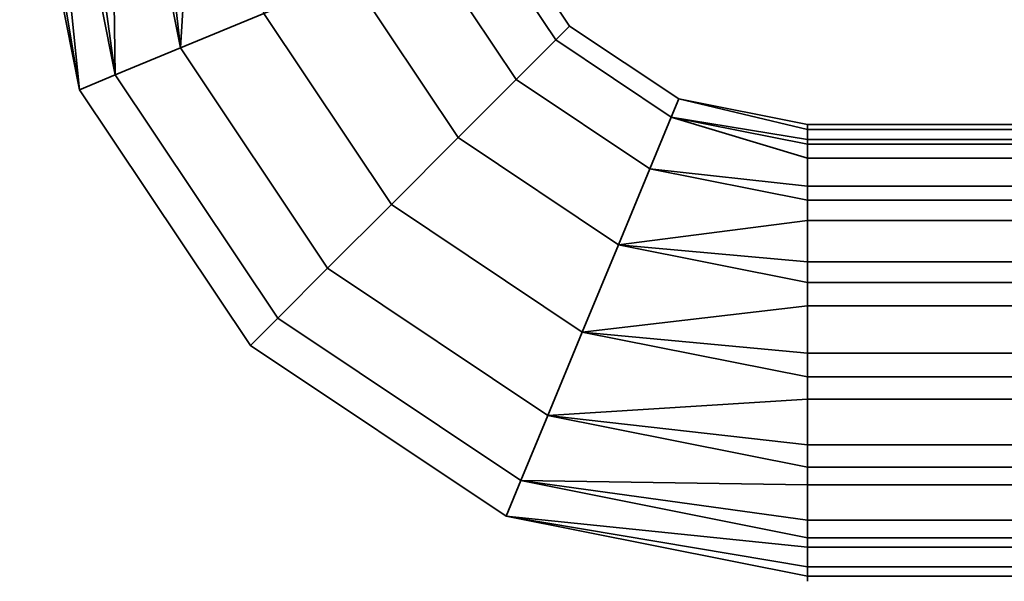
# Model space of a CAD drawing. Header units: millimetres. Extents: x -527 to 5177, y -116 to 161.
# Tile 44 of 256: x -275 to -234, y -116 to -93. Entities that reach past the tile are written whole.
import ezdxf

# ---------------------------------------------------------------- set-up
doc = ezdxf.new("R2010")
doc.units = ezdxf.units.MM
doc.layers.add('151', color=7, linetype='Continuous', true_color=0xffffff)

# ---------------------------------------------------------------- blocks, each defined once
blk = doc.blocks.new('UG_SURFACE_015')
at = {"layer": '151', "color": 35, "linetype": 'Continuous', "lineweight": 35}
for points in [[(-272.796, -95.449, 1102.025), (-275.292, -82.9, 1102.025), (-274.085, -82.9, 1099.313)], [(-272.796, -95.449, 1102.025), (-272.796, -95.449, 1105.975), (-275.292, -82.9, 1105.975), (-275.292, -82.9, 1103.007)], [(-274.893, -82.9, 1106.872), (-275.292, -82.9, 1105.975), (-272.796, -95.449, 1105.975)], [(-275.292, -82.9, 1103.007), (-275.292, -82.9, 1102.025), (-272.796, -95.449, 1102.025)], [(-272.796, -95.449, 1105.975), (-271.312, -94.834, 1109.584), (-273.686, -82.9, 1109.584), (-274.893, -82.9, 1106.872)], [(-274.085, -82.9, 1099.313), (-273.686, -82.9, 1098.416), (-271.312, -94.834, 1098.416), (-272.796, -95.449, 1102.025)], [(-271.312, -94.834, 1098.416), (-273.686, -82.9, 1098.416), (-271.48, -82.9, 1096.43)], [(-272.956, -82.9, 1110.241), (-273.686, -82.9, 1109.584), (-271.312, -94.834, 1109.584)], [(-271.312, -94.834, 1109.584), (-268.6, -93.711, 1112.227), (-270.75, -82.9, 1112.227), (-272.956, -82.9, 1110.241)], [(-271.48, -82.9, 1096.43), (-270.75, -82.9, 1095.773), (-268.6, -93.711, 1095.773), (-271.312, -94.834, 1098.416)], [(-268.6, -93.711, 1095.773), (-270.75, -82.9, 1095.773), (-267.927, -82.9, 1094.856)], [(-269.816, -82.9, 1112.531), (-270.75, -82.9, 1112.227), (-268.6, -93.711, 1112.227)], [(-268.6, -93.711, 1112.227), (-265.129, -92.273, 1113.448), (-266.993, -82.9, 1113.448), (-269.816, -82.9, 1112.531)], [(-267.927, -82.9, 1094.856), (-266.993, -82.9, 1094.552), (-265.129, -92.273, 1094.552), (-268.6, -93.711, 1095.773)], [(-252.4, -92.799, 1104), (-255.434, -88.258, 1104), (-256.193, -88.572, 1107.864), (-252.98, -93.38, 1107.864)], [(-252.98, -93.38, 1100.136), (-256.193, -88.572, 1100.136), (-255.434, -88.258, 1104), (-252.4, -92.799, 1104)], [(-252.98, -93.38, 1107.864), (-256.193, -88.572, 1107.864), (-258.338, -89.46, 1111.06), (-254.622, -95.022, 1111.06)], [(-254.622, -95.022, 1096.94), (-258.338, -89.46, 1096.94), (-256.193, -88.572, 1100.136), (-252.98, -93.38, 1100.136)], [(-254.622, -95.022, 1111.06), (-258.338, -89.46, 1111.06), (-261.499, -90.77, 1113.035), (-257.041, -97.441, 1113.035)], [(-257.041, -97.441, 1094.965), (-261.499, -90.77, 1094.965), (-258.338, -89.46, 1096.94), (-254.622, -95.022, 1096.94)], [(-257.041, -97.441, 1113.035), (-261.499, -90.77, 1113.035), (-265.129, -92.273, 1113.448), (-259.819, -100.219, 1113.448)], [(-259.819, -100.219, 1094.552), (-265.129, -92.273, 1094.552), (-261.499, -90.77, 1094.965), (-257.041, -97.441, 1094.965)], [(-259.819, -100.219, 1113.448), (-265.129, -92.273, 1113.448), (-268.6, -93.711, 1112.227), (-262.476, -102.876, 1112.227)], [(-262.476, -102.876, 1095.773), (-268.6, -93.711, 1095.773), (-265.129, -92.273, 1094.552), (-259.819, -100.219, 1094.552)], [(-247.858, -95.834, 1104), (-252.4, -92.799, 1104), (-252.98, -93.38, 1107.864), (-248.172, -96.593, 1107.864)], [(-248.172, -96.593, 1100.136), (-252.98, -93.38, 1100.136), (-252.4, -92.799, 1104), (-247.858, -95.834, 1104)], [(-248.172, -96.593, 1107.864), (-252.98, -93.38, 1107.864), (-254.622, -95.022, 1111.06), (-249.06, -98.738, 1111.06)], [(-249.06, -98.738, 1096.94), (-254.622, -95.022, 1096.94), (-252.98, -93.38, 1100.136), (-248.172, -96.593, 1100.136)], [(-262.476, -102.876, 1112.227), (-268.6, -93.711, 1112.227), (-271.312, -94.834, 1109.584), (-264.552, -104.952, 1109.584)], [(-264.552, -104.952, 1098.416), (-271.312, -94.834, 1098.416), (-268.6, -93.711, 1095.773), (-262.476, -102.876, 1095.773)], [(-264.552, -104.952, 1109.584), (-271.312, -94.834, 1109.584), (-272.796, -95.449, 1105.975), (-265.688, -106.088, 1105.975)], [(-265.688, -106.088, 1102.025), (-272.796, -95.449, 1102.025), (-271.312, -94.834, 1098.416), (-264.552, -104.952, 1098.416)], [(-249.06, -98.738, 1111.06), (-254.622, -95.022, 1111.06), (-257.041, -97.441, 1113.035), (-250.37, -101.899, 1113.035)], [(-250.37, -101.899, 1094.965), (-257.041, -97.441, 1094.965), (-254.622, -95.022, 1096.94), (-249.06, -98.738, 1096.94)], [(-265.688, -106.088, 1105.975), (-272.796, -95.449, 1105.975), (-272.796, -95.449, 1102.025), (-265.688, -106.088, 1102.025)], [(-248.172, -96.593, 1100.136), (-247.858, -95.834, 1104), (-242.5, -96.9, 1104), (-242.5, -97.517, 1101.097)], [(-247.858, -95.834, 1104), (-248.172, -96.593, 1107.864), (-242.5, -97.721, 1107.864), (-242.5, -97.104, 1104.961)], [(-242.5, -97.104, 1104.961), (-242.5, -96.9, 1104), (-247.858, -95.834, 1104)], [(-249.06, -98.738, 1096.94), (-248.172, -96.593, 1100.136), (-242.5, -97.721, 1100.136), (-242.5, -99.466, 1097.735)], [(-248.172, -96.593, 1107.864), (-249.06, -98.738, 1111.06), (-242.5, -100.043, 1111.06), (-242.5, -98.299, 1108.659)], [(-242.5, -98.299, 1108.659), (-242.5, -97.721, 1107.864), (-248.172, -96.593, 1107.864)], [(-242.5, -97.517, 1101.097), (-242.5, -97.721, 1100.136), (-248.172, -96.593, 1100.136)], [(-169.5, -96.9, 1104), (-169.5, -97.517, 1101.097), (-242.5, -97.517, 1101.097), (-242.5, -96.9, 1104)], [(-242.5, -96.9, 1104), (-242.5, -97.104, 1104.961), (-169.5, -97.104, 1104.961), (-169.5, -96.9, 1104)], [(-169.5, -97.721, 1107.864), (-169.5, -97.104, 1104.961), (-242.5, -97.104, 1104.961), (-242.5, -97.721, 1107.864)], [(-250.37, -101.899, 1113.035), (-257.041, -97.441, 1113.035), (-259.819, -100.219, 1113.448), (-251.873, -105.529, 1113.448)], [(-251.873, -105.529, 1094.552), (-259.819, -100.219, 1094.552), (-257.041, -97.441, 1094.965), (-250.37, -101.899, 1094.965)], [(-242.5, -97.721, 1100.136), (-242.5, -97.517, 1101.097), (-169.5, -97.517, 1101.097), (-169.5, -97.721, 1100.136)], [(-169.5, -97.721, 1100.136), (-169.5, -99.466, 1097.735), (-242.5, -99.466, 1097.735), (-242.5, -97.721, 1100.136)], [(-242.5, -97.721, 1107.864), (-242.5, -98.299, 1108.659), (-169.5, -98.299, 1108.659), (-169.5, -97.721, 1107.864)], [(-169.5, -100.043, 1111.06), (-169.5, -98.299, 1108.659), (-242.5, -98.299, 1108.659), (-242.5, -100.043, 1111.06)], [(-250.37, -101.899, 1094.965), (-249.06, -98.738, 1096.94), (-242.5, -100.043, 1096.94), (-242.5, -102.614, 1095.456)], [(-242.5, -100.894, 1111.551), (-242.5, -100.043, 1111.06), (-249.06, -98.738, 1111.06), (-250.37, -101.899, 1113.035)], [(-242.5, -99.466, 1097.735), (-242.5, -100.043, 1096.94), (-249.06, -98.738, 1096.94)], [(-242.5, -100.043, 1096.94), (-242.5, -99.466, 1097.735), (-169.5, -99.466, 1097.735), (-169.5, -100.043, 1096.94)], [(-251.873, -105.529, 1113.448), (-259.819, -100.219, 1113.448), (-262.476, -102.876, 1112.227), (-253.311, -109, 1112.227)], [(-253.311, -109, 1095.773), (-262.476, -102.876, 1095.773), (-259.819, -100.219, 1094.552), (-251.873, -105.529, 1094.552)], [(-169.5, -100.043, 1096.94), (-169.5, -102.614, 1095.456), (-242.5, -102.614, 1095.456), (-242.5, -100.043, 1096.94)], [(-242.5, -100.043, 1111.06), (-242.5, -100.894, 1111.551), (-169.5, -100.894, 1111.551), (-169.5, -100.043, 1111.06)], [(-250.37, -101.899, 1113.035), (-242.5, -103.464, 1113.035), (-242.5, -100.894, 1111.551)], [(-169.5, -103.464, 1113.035), (-169.5, -100.894, 1111.551), (-242.5, -100.894, 1111.551), (-242.5, -103.464, 1113.035)], [(-251.873, -105.529, 1094.552), (-250.37, -101.899, 1094.965), (-242.5, -103.464, 1094.965), (-242.5, -106.416, 1094.655)], [(-242.5, -104.441, 1113.138), (-242.5, -103.464, 1113.035), (-250.37, -101.899, 1113.035), (-251.873, -105.529, 1113.448)], [(-242.5, -102.614, 1095.456), (-242.5, -103.464, 1094.965), (-250.37, -101.899, 1094.965)], [(-242.5, -103.464, 1094.965), (-242.5, -102.614, 1095.456), (-169.5, -102.614, 1095.456), (-169.5, -103.464, 1094.965)], [(-253.311, -109, 1112.227), (-262.476, -102.876, 1112.227), (-264.552, -104.952, 1109.584), (-254.434, -111.712, 1109.584)], [(-254.434, -111.712, 1098.416), (-264.552, -104.952, 1098.416), (-262.476, -102.876, 1095.773), (-253.311, -109, 1095.773)], [(-169.5, -103.464, 1094.965), (-169.5, -106.416, 1094.655), (-242.5, -106.416, 1094.655), (-242.5, -103.464, 1094.965)], [(-242.5, -103.464, 1113.035), (-242.5, -104.441, 1113.138), (-169.5, -104.441, 1113.138), (-169.5, -103.464, 1113.035)], [(-251.873, -105.529, 1113.448), (-242.5, -107.393, 1113.448), (-242.5, -104.441, 1113.138)], [(-169.5, -107.393, 1113.448), (-169.5, -104.441, 1113.138), (-242.5, -104.441, 1113.138), (-242.5, -107.393, 1113.448)], [(-254.434, -111.712, 1109.584), (-264.552, -104.952, 1109.584), (-265.688, -106.088, 1105.975), (-255.049, -113.196, 1105.975)], [(-255.049, -113.196, 1102.025), (-265.688, -106.088, 1102.025), (-264.552, -104.952, 1098.416), (-254.434, -111.712, 1098.416)], [(-253.311, -109, 1095.773), (-251.873, -105.529, 1094.552), (-242.5, -107.393, 1094.552), (-242.5, -110.216, 1095.469)], [(-242.5, -108.327, 1113.145), (-242.5, -107.393, 1113.448), (-251.873, -105.529, 1113.448), (-253.311, -109, 1112.227)], [(-242.5, -106.416, 1094.655), (-242.5, -107.393, 1094.552), (-251.873, -105.529, 1094.552)], [(-255.049, -113.196, 1105.975), (-265.688, -106.088, 1105.975), (-265.688, -106.088, 1102.025), (-255.049, -113.196, 1102.025)], [(-242.5, -107.393, 1094.552), (-242.5, -106.416, 1094.655), (-169.5, -106.416, 1094.655), (-169.5, -107.393, 1094.552)], [(-242.5, -107.393, 1113.448), (-242.5, -108.327, 1113.145), (-169.5, -108.327, 1113.145), (-169.5, -107.393, 1113.448)], [(-169.5, -107.393, 1094.552), (-169.5, -110.216, 1095.469), (-242.5, -110.216, 1095.469), (-242.5, -107.393, 1094.552)], [(-253.311, -109, 1112.227), (-242.5, -111.15, 1112.227), (-242.5, -108.327, 1113.145)], [(-169.5, -111.15, 1112.227), (-169.5, -108.327, 1113.145), (-242.5, -108.327, 1113.145), (-242.5, -111.15, 1112.227)], [(-254.434, -111.712, 1098.416), (-253.311, -109, 1095.773), (-242.5, -111.15, 1095.773), (-242.5, -113.356, 1097.759)], [(-242.5, -111.88, 1111.57), (-242.5, -111.15, 1112.227), (-253.311, -109, 1112.227), (-254.434, -111.712, 1109.584)], [(-242.5, -110.216, 1095.469), (-242.5, -111.15, 1095.773), (-253.311, -109, 1095.773)], [(-242.5, -111.15, 1095.773), (-242.5, -110.216, 1095.469), (-169.5, -110.216, 1095.469), (-169.5, -111.15, 1095.773)], [(-169.5, -111.15, 1095.773), (-169.5, -113.356, 1097.759), (-242.5, -113.356, 1097.759), (-242.5, -111.15, 1095.773)], [(-242.5, -111.15, 1112.227), (-242.5, -111.88, 1111.57), (-169.5, -111.88, 1111.57), (-169.5, -111.15, 1112.227)], [(-255.049, -113.196, 1102.025), (-254.434, -111.712, 1098.416), (-242.5, -114.086, 1098.416), (-242.5, -115.293, 1101.128)], [(-242.5, -114.485, 1108.687), (-242.5, -114.086, 1109.584), (-254.434, -111.712, 1109.584), (-255.049, -113.196, 1105.975)], [(-254.434, -111.712, 1109.584), (-242.5, -114.086, 1109.584), (-242.5, -111.88, 1111.57)], [(-242.5, -113.356, 1097.759), (-242.5, -114.086, 1098.416), (-254.434, -111.712, 1098.416)], [(-169.5, -114.086, 1109.584), (-169.5, -111.88, 1111.57), (-242.5, -111.88, 1111.57), (-242.5, -114.086, 1109.584)], [(-255.049, -113.196, 1105.975), (-255.049, -113.196, 1102.025), (-242.5, -115.692, 1102.025), (-242.5, -115.692, 1104.993)], [(-255.049, -113.196, 1105.975), (-242.5, -115.692, 1105.975), (-242.5, -114.485, 1108.687)], [(-242.5, -115.692, 1104.993), (-242.5, -115.692, 1105.975), (-255.049, -113.196, 1105.975)], [(-242.5, -115.293, 1101.128), (-242.5, -115.692, 1102.025), (-255.049, -113.196, 1102.025)], [(-242.5, -114.086, 1098.416), (-242.5, -113.356, 1097.759), (-169.5, -113.356, 1097.759), (-169.5, -114.086, 1098.416)], [(-169.5, -114.086, 1098.416), (-169.5, -115.293, 1101.128), (-242.5, -115.293, 1101.128), (-242.5, -114.086, 1098.416)], [(-242.5, -114.086, 1109.584), (-242.5, -114.485, 1108.687), (-169.5, -114.485, 1108.687), (-169.5, -114.086, 1109.584)], [(-169.5, -115.692, 1105.975), (-169.5, -114.485, 1108.687), (-242.5, -114.485, 1108.687), (-242.5, -115.692, 1105.975)], [(-242.5, -115.692, 1102.025), (-242.5, -115.293, 1101.128), (-169.5, -115.293, 1101.128), (-169.5, -115.692, 1102.025)], [(-169.5, -115.692, 1102.025), (-169.5, -115.692, 1104.993), (-242.5, -115.692, 1104.993), (-242.5, -115.692, 1102.025)], [(-242.5, -115.692, 1105.975), (-242.5, -115.692, 1104.993), (-169.5, -115.692, 1104.993), (-169.5, -115.692, 1105.975)]]:
    blk.add_3dface(points, dxfattribs=at)

msp = doc.modelspace()

# ---------------------------------------------------------------- linework, layer by layer
at = {"layer": '151', "color": 251, "linetype": 'Continuous', "lineweight": -3, "true_color": 0x636466, "extrusion": (1, 0, 0)}
msp.add_circle((-106.4, 1104, -242.5), 9.5, dxfattribs=at)

# ---------------------------------------------------------------- block references
at = {"layer": '151', "color": 251, "linetype": 'Continuous', "lineweight": -3, "true_color": 0x636466}
msp.add_blockref('UG_SURFACE_015', (0, 0), dxfattribs=at)

doc.saveas('drawing.dxf')
